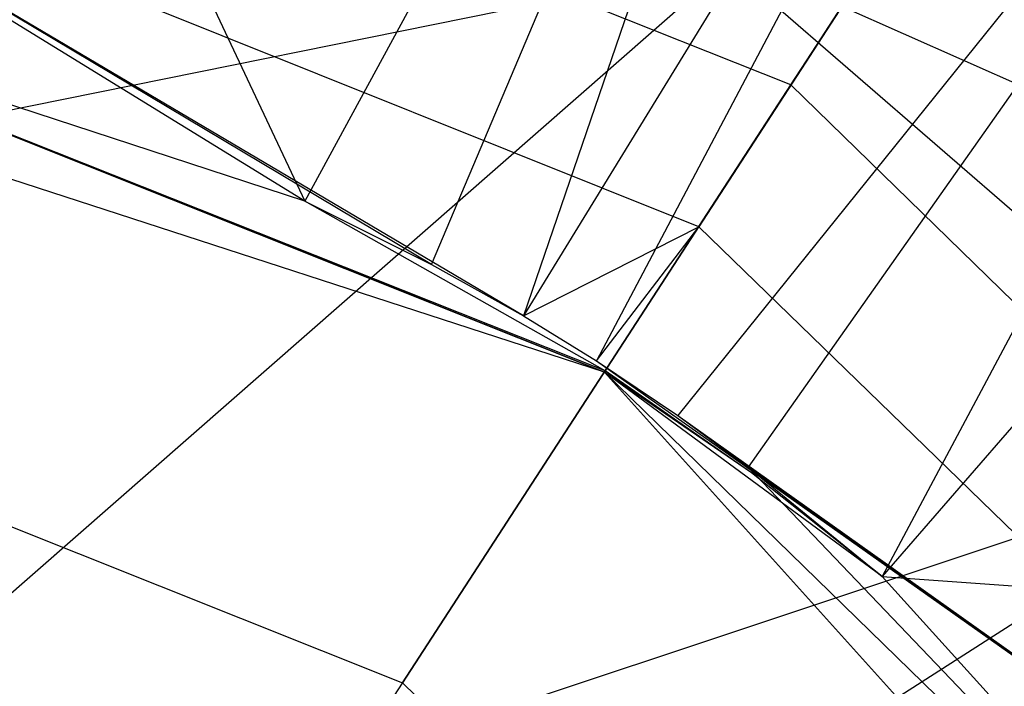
# Model space of a CAD drawing. Extents: x 1.6 to 24.9, y -15.7 to 0.
# Tile 101 of 246: x 5.621 to 5.794, y -11.447 to -11.33. Entities that reach past the tile are written whole.
import ezdxf

# ---------------------------------------------------------------- set-up
doc = ezdxf.new("R2010")
doc.units = 0
doc.header["$LTSCALE"] = 2.54
doc.layers.get('0').update_dxf_attribs({"color": 13, "linetype": 'CONTINUOUS'})

# ---------------------------------------------------------------- blocks, each defined once
blk = doc.blocks.new('ARES-203-D_STL')
at = {"color": 0}
for p, q in [((5.79398, -11.13566, 6.78689), (5.67133, -11.36164, 7.34736)), ((5.79398, -11.13566, 6.78689), (5.67133, -11.36164, 7.34736)), ((5.69353, -11.37271, 7.31963), (5.79398, -11.13566, 6.78689)), ((5.69353, -11.37271, 7.31963), (5.79398, -11.13566, 6.78689)), ((5.79398, -11.13566, 6.78689), (5.70967, -11.38176, 7.30841)), ((5.79398, -11.13566, 6.78689), (5.70967, -11.38176, 7.30841)), ((5.83315, -11.18024, 6.77861), (5.70967, -11.38176, 7.30841)), ((5.83315, -11.18024, 6.77861), (5.70967, -11.38176, 7.30841)), ((5.83315, -11.18024, 6.77861), (5.72247, -11.38964, 7.30507)), ((5.83315, -11.18024, 6.77861), (5.72247, -11.38964, 7.30507)), ((5.88721, -11.21228, 6.77994), (5.73674, -11.39922, 7.30756)), ((5.88721, -11.21228, 6.77994), (5.73674, -11.39922, 7.30756)), ((5.88721, -11.21228, 6.77994), (5.74908, -11.40826, 7.31545)), ((5.88721, -11.21228, 6.77994), (5.74908, -11.40826, 7.31545)), ((5.88721, -11.21228, 6.77994), (5.7726, -11.42741, 7.34736)), ((5.88721, -11.21228, 6.77994), (5.7726, -11.42741, 7.34736)), ((5.9479, -11.22519, 6.79141), (5.7726, -11.42741, 7.34736)), ((5.9479, -11.22519, 6.79141), (5.7726, -11.42741, 7.34736)), ((5.75655, -11.34127, 9.81939), (5.55723, -11.26175, 9.81939)), ((5.75655, -11.34127, 9.81939), (5.55723, -11.26175, 9.81939)), ((5.75655, -11.34127, 10.2524), (5.55723, -11.26175, 10.2524)), ((5.75655, -11.34127, 10.2524), (5.55723, -11.26175, 10.2524)), ((5.8082, -11.26174, 6.23421), (5.74042, -11.36611, 6.87626)), ((5.8082, -11.26174, 6.23421), (5.74042, -11.36611, 6.87626)), ((5.75655, -11.34127, 9.81939), (5.80639, -11.26452, 9.9109)), ((5.75655, -11.34127, 9.81939), (5.80639, -11.26452, 9.9109)), ((5.80639, -11.26452, 10.1609), (5.75655, -11.34127, 10.2524)), ((5.80639, -11.26452, 10.1609), (5.75655, -11.34127, 10.2524)), ((5.6378, -11.29062, 7.36265), (5.67133, -11.36164, 7.34736)), ((5.6378, -11.29062, 7.36265), (5.67133, -11.36164, 7.34736)), ((5.67133, -11.36164, 7.34736), (5.56298, -11.29505, 6.8719)), ((5.69353, -11.37271, 7.31963), (5.56298, -11.29505, 6.8719)), ((5.67133, -11.36164, 7.34736), (5.56298, -11.29505, 6.8719)), ((5.69353, -11.37271, 7.31963), (5.56298, -11.29505, 6.8719)), ((5.70967, -11.38176, 7.30841), (5.56298, -11.29505, 6.8719)), ((5.70967, -11.38176, 7.30841), (5.56298, -11.29505, 6.8719)), ((5.74042, -11.36611, 6.87626), (5.56298, -11.29505, 6.8719)), ((5.74042, -11.36611, 6.87626), (5.56298, -11.29505, 6.8719)), ((5.72387, -11.39159, 9.7859), (5.48264, -11.31321, 9.7859)), ((5.72387, -11.39159, 9.7859), (5.48264, -11.31321, 9.7859)), ((5.74564, -11.32022, 22.20728), (5.52978, -11.50924, 22.85084)), ((5.74564, -11.32022, 22.20728), (5.52978, -11.50924, 22.85084)), ((5.72398, -11.3914, 7.34874), (5.54629, -11.32074, 7.39346)), ((5.54629, -11.32074, 7.39346), (5.72387, -11.39159, 7.39346)), ((5.72398, -11.3914, 7.34874), (5.54629, -11.32074, 7.39346)), ((5.67133, -11.36164, 7.34736), (5.54629, -11.32074, 7.39346)), ((5.67133, -11.36164, 7.34736), (5.54629, -11.32074, 7.39346)), ((5.72387, -11.39159, 9.7859), (5.54629, -11.32074, 7.39346)), ((5.54629, -11.32074, 7.39346), (5.72387, -11.39159, 7.39346)), ((5.72387, -11.39159, 9.7859), (5.54629, -11.32074, 7.39346)), ((5.74564, -11.32022, 22.20728), (5.54956, -11.35986, 22.53488)), ((5.74564, -11.32022, 22.20728), (5.54956, -11.35986, 22.53488)), ((5.8434, -11.40496, 22.2073), (5.74564, -11.32022, 22.20728)), ((5.8434, -11.40496, 22.2073), (5.74564, -11.32022, 22.20728)), ((5.64296, -11.51618, 4.5158), (5.76549, -11.3275, 4.18643)), ((5.64296, -11.51618, 4.5158), (5.76549, -11.3275, 4.18643)), ((5.93909, -11.40447, 4.20859), (5.76549, -11.3275, 4.18643)), ((5.93909, -11.40447, 4.20859), (5.76549, -11.3275, 4.18643)), ((5.68847, -11.4461, 9.7859), (5.75655, -11.34127, 9.81939)), ((5.68847, -11.4461, 9.7859), (5.75655, -11.34127, 9.81939)), ((5.75655, -11.34127, 10.2524), (5.68847, -11.4461, 10.2859)), ((5.75655, -11.34127, 10.2524), (5.68847, -11.4461, 10.2859)), ((5.91027, -11.49101, 9.81939), (5.75655, -11.34127, 9.81939)), ((5.91027, -11.49101, 9.81939), (5.75655, -11.34127, 9.81939)), ((5.91027, -11.49101, 10.2524), (5.75655, -11.34127, 10.2524)), ((5.91027, -11.49101, 10.2524), (5.75655, -11.34127, 10.2524)), ((5.72398, -11.3914, 7.34874), (5.67133, -11.36164, 7.34736)), ((5.67133, -11.36164, 7.34736), (5.69353, -11.37271, 7.31963)), ((5.72398, -11.3914, 7.34874), (5.67133, -11.36164, 7.34736)), ((5.67133, -11.36164, 7.34736), (5.69353, -11.37271, 7.31963)), ((5.70967, -11.38176, 7.30841), (5.74042, -11.36611, 6.87626)), ((5.70967, -11.38176, 7.30841), (5.74042, -11.36611, 6.87626)), ((5.72247, -11.38964, 7.30507), (5.74042, -11.36611, 6.87626)), ((5.72247, -11.38964, 7.30507), (5.74042, -11.36611, 6.87626)), ((5.87751, -11.4993, 6.8719), (5.74042, -11.36611, 6.87626)), ((5.87751, -11.4993, 6.8719), (5.74042, -11.36611, 6.87626)), ((5.69353, -11.37271, 7.31963), (5.70967, -11.38176, 7.30841)), ((5.69353, -11.37271, 7.31963), (5.70967, -11.38176, 7.30841)), ((5.70967, -11.38176, 7.30841), (5.72247, -11.38964, 7.30507)), ((5.70967, -11.38176, 7.30841), (5.72247, -11.38964, 7.30507)), ((5.53445, -11.38465, 9.7859), (5.68847, -11.4461, 9.7859)), ((5.53445, -11.38465, 9.7859), (5.68847, -11.4461, 9.7859)), ((5.53445, -11.38465, 10.2859), (5.68847, -11.4461, 10.2859)), ((5.53445, -11.38465, 10.2859), (5.68847, -11.4461, 10.2859)), ((5.72247, -11.38964, 7.30507), (5.87751, -11.4993, 6.8719)), ((5.72247, -11.38964, 7.30507), (5.87751, -11.4993, 6.8719)), ((5.72247, -11.38964, 7.30507), (5.73674, -11.39922, 7.30756)), ((5.72247, -11.38964, 7.30507), (5.73674, -11.39922, 7.30756)), ((5.72398, -11.3914, 7.34874), (5.72387, -11.39159, 7.39346)), ((5.72398, -11.3914, 7.34874), (5.72387, -11.39159, 7.39346)), ((5.72387, -11.39159, 7.39346), (5.86082, -11.525, 7.39346)), ((5.7726, -11.42741, 7.34736), (5.72387, -11.39159, 7.39346)), ((5.74964, -11.40925, 7.34837), (5.72387, -11.39159, 7.39346)), ((5.7726, -11.42741, 7.34736), (5.72387, -11.39159, 7.39346)), ((5.74964, -11.40925, 7.34837), (5.72387, -11.39159, 7.39346)), ((5.89359, -11.58008, 9.7859), (5.72387, -11.39159, 9.7859)), ((5.86082, -11.525, 7.39346), (5.72387, -11.39159, 9.7859)), ((5.89359, -11.58008, 9.7859), (5.72387, -11.39159, 9.7859)), ((5.86082, -11.525, 7.39346), (5.72387, -11.39159, 9.7859)), ((5.72387, -11.39159, 7.39346), (5.86082, -11.525, 7.39346)), ((5.72387, -11.39159, 7.39346), (5.72387, -11.39159, 9.7859)), ((5.72387, -11.39159, 7.39346), (5.72387, -11.39159, 9.7859)), ((5.74964, -11.40925, 7.34837), (5.72398, -11.3914, 7.34874)), ((5.74964, -11.40925, 7.34837), (5.72398, -11.3914, 7.34874)), ((5.73674, -11.39922, 7.30756), (5.87751, -11.4993, 6.8719)), ((5.73674, -11.39922, 7.30756), (5.87751, -11.4993, 6.8719)), ((5.73674, -11.39922, 7.30756), (5.74908, -11.40826, 7.31545)), ((5.73674, -11.39922, 7.30756), (5.74908, -11.40826, 7.31545)), ((5.8434, -11.40496, 22.2073), (5.52978, -11.50924, 22.85084)), ((5.8434, -11.40496, 22.2073), (5.52978, -11.50924, 22.85084)), ((5.59218, -11.56579, 22.85111), (5.8434, -11.40496, 22.2073)), ((5.59218, -11.56579, 22.85111), (5.8434, -11.40496, 22.2073)), ((5.74908, -11.40826, 7.31545), (5.87751, -11.4993, 6.8719)), ((5.74908, -11.40826, 7.31545), (5.87751, -11.4993, 6.8719)), ((5.74908, -11.40826, 7.31545), (5.86082, -11.525, 7.39346)), ((5.74908, -11.40826, 7.31545), (5.86082, -11.525, 7.39346)), ((5.74908, -11.40826, 7.31545), (5.7726, -11.42741, 7.34736)), ((5.74908, -11.40826, 7.31545), (5.7726, -11.42741, 7.34736)), ((5.7726, -11.42741, 7.34736), (5.74964, -11.40925, 7.34837)), ((5.7726, -11.42741, 7.34736), (5.74964, -11.40925, 7.34837)), ((5.86082, -11.525, 7.39346), (5.7726, -11.42741, 7.34736)), ((5.86082, -11.525, 7.39346), (5.7726, -11.42741, 7.34736)), ((5.7726, -11.42741, 7.34736), (5.83365, -11.43185, 7.35829)), ((5.7726, -11.42741, 7.34736), (5.83365, -11.43185, 7.35829)), ((5.68847, -11.4461, 9.7859), (5.80725, -11.56181, 9.7859)), ((5.68847, -11.4461, 9.7859), (5.80725, -11.56181, 9.7859)), ((5.68847, -11.4461, 10.2859), (5.80725, -11.56181, 10.2859)), ((5.68847, -11.4461, 10.2859), (5.80725, -11.56181, 10.2859))]:
    blk.add_line(p, q, dxfattribs=at)

msp = doc.modelspace()

# ---------------------------------------------------------------- block references
at = {"color": 0}
msp.add_blockref('ARES-203-D_STL', (0, 0), dxfattribs=at)

doc.saveas('drawing.dxf')
